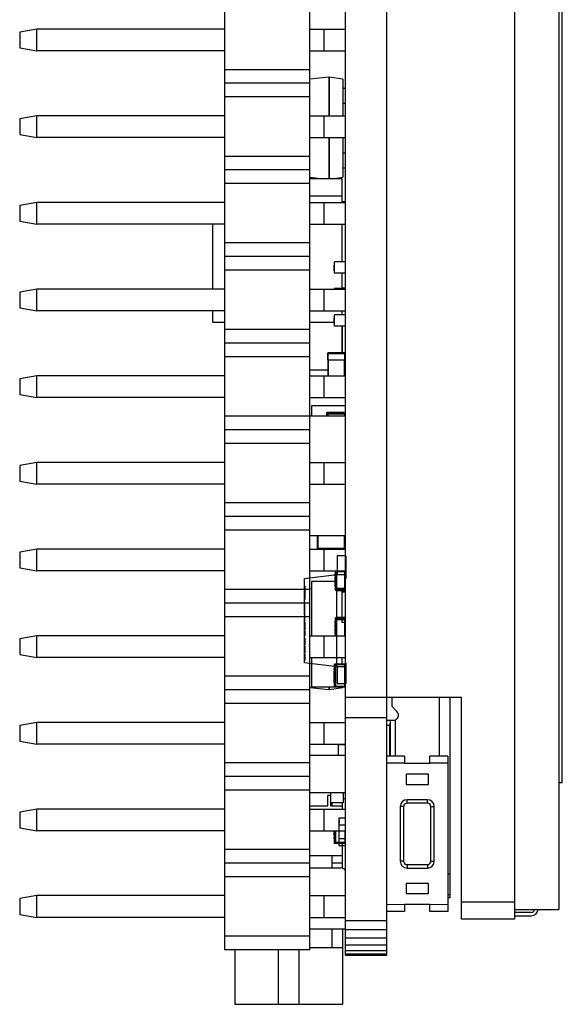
# Model space of a CAD drawing. Header units: inches. Extents: x 26 to 171, y -51 to 59.
# Tile 1 of 50: x 26 to 42, y -25 to 4. Entities that reach past the tile are written whole.
import ezdxf

# ---------------------------------------------------------------- set-up
doc = ezdxf.new("R2010")
doc.units = ezdxf.units.IN
doc.header["$LTSCALE"] = 1.21
doc.header["$MEASUREMENT"] = 0
doc.layers.get('0').update_dxf_attribs({"linetype": 'CONTINUOUS'})

msp = doc.modelspace()

# ---------------------------------------------------------------- linework, layer by layer
at = {"color": 6, "linetype": 'Continuous'}
for p, q in [((32.124, 27.709), (32.124, -23.091)), ((34.624, -23.091), (34.624, 27.709)), ((26.624, 3.899), (26.124, 3.811)), ((26.124, 3.811), (26.124, 3.347)), ((26.624, 3.259), (26.624, 3.899)), ((32.124, 3.899), (26.624, 3.899)), ((34.624, 3.899), (35.674, 3.899)), ((35.034, 3.899), (35.034, 3.259)), ((26.124, 3.347), (26.624, 3.259)), ((32.124, 3.259), (26.624, 3.259)), ((34.624, 3.259), (35.674, 3.259)), ((34.624, 2.709), (32.124, 2.709)), ((34.624, 2.309), (32.124, 2.309)), ((35.178, 2.493), (34.624, 2.432)), ((35.178, 2.493), (35.178, 1.359)), ((35.191, 2.493), (35.178, 2.493)), ((35.191, 2.493), (35.191, 1.359)), ((35.594, 2.431), (35.191, 2.493)), ((35.594, 2.431), (35.594, 1.359)), ((35.594, 2.168), (35.674, 2.168)), ((34.624, 1.909), (32.124, 1.909)), ((35.674, 1.718), (35.594, 1.718)), ((26.624, 1.359), (26.124, 1.271)), ((26.124, 1.271), (26.124, 0.807)), ((26.624, 0.719), (26.624, 1.359)), ((32.124, 1.359), (26.624, 1.359)), ((34.624, 1.359), (35.674, 1.359)), ((35.034, 1.359), (35.034, 0.719)), ((26.124, 0.807), (26.624, 0.719)), ((32.124, 0.719), (26.624, 0.719)), ((34.624, 0.719), (35.674, 0.719)), ((35.178, 0.719), (35.178, -0.491)), ((35.191, 0.719), (35.191, -0.491)), ((35.594, 0.719), (35.594, -0.445)), ((34.624, 0.169), (32.124, 0.169)), ((35.594, 0.268), (35.674, 0.268)), ((34.624, -0.231), (32.124, -0.231)), ((35.674, -0.182), (35.594, -0.182)), ((34.624, -0.446), (35.033, -0.491)), ((35.574, -0.491), (34.624, -0.491)), ((35.295, -0.491), (35.594, -0.445)), ((35.574, -1.181), (35.574, -0.491)), ((34.624, -0.631), (32.124, -0.631)), ((34.624, -0.991), (35.574, -0.991)), ((26.624, -1.181), (26.124, -1.269)), ((26.124, -1.269), (26.124, -1.733)), ((26.624, -1.821), (26.624, -1.181)), ((32.124, -1.181), (26.624, -1.181)), ((34.624, -1.181), (35.674, -1.181)), ((35.034, -1.181), (35.034, -1.821)), ((35.574, -1.157), (35.674, -1.157)), ((26.124, -1.733), (26.624, -1.821)), ((32.124, -1.821), (26.624, -1.821)), ((31.774, -1.821), (31.774, -3.721)), ((34.624, -1.821), (35.674, -1.821)), ((35.574, -2.926), (35.574, -1.821)), ((34.624, -2.371), (32.124, -2.371)), ((34.624, -2.771), (32.124, -2.771)), ((34.624, -3.171), (32.124, -3.171)), ((35.349, -3.017), (35.339, -3.017)), ((35.339, -3.175), (35.339, -3.017)), ((35.349, -3.096), (35.339, -3.096)), ((35.674, -2.926), (35.349, -2.926)), ((35.349, -3.256), (35.349, -2.926)), ((35.349, -3.175), (35.339, -3.175)), ((35.674, -3.256), (35.349, -3.256)), ((35.574, -3.702), (35.574, -3.256)), ((26.624, -3.721), (26.124, -3.809)), ((26.624, -4.361), (26.624, -3.721)), ((32.124, -3.721), (26.624, -3.721)), ((34.624, -3.721), (35.674, -3.721)), ((35.034, -3.721), (35.034, -4.361)), ((35.674, -3.702), (35.349, -3.702)), ((35.349, -3.721), (35.349, -3.702)), ((35.674, -3.691), (35.574, -3.691)), ((26.124, -3.809), (26.124, -4.273)), ((26.124, -4.273), (26.624, -4.361)), ((32.124, -4.361), (26.624, -4.361)), ((31.774, -4.361), (31.774, -4.691)), ((34.624, -4.361), (35.674, -4.361)), ((35.349, -4.567), (35.339, -4.567)), ((35.339, -4.725), (35.339, -4.567)), ((35.674, -4.476), (35.349, -4.476)), ((35.349, -4.806), (35.349, -4.476)), ((35.574, -4.476), (35.574, -4.361)), ((31.774, -4.691), (32.124, -4.691)), ((34.624, -4.691), (35.339, -4.691)), ((35.349, -4.646), (35.339, -4.646)), ((35.349, -4.725), (35.339, -4.725)), ((35.674, -4.806), (35.349, -4.806)), ((35.574, -5.591), (35.574, -4.806)), ((35.674, -4.806), (35.577, -4.806)), ((35.577, -4.806), (35.577, -5.591)), ((34.624, -4.911), (32.124, -4.911)), ((34.624, -5.311), (32.124, -5.311)), ((34.624, -5.711), (32.124, -5.711)), ((35.139, -5.611), (35.659, -5.611)), ((35.139, -5.611), (35.139, -5.791)), ((35.639, -5.591), (35.159, -5.591)), ((35.159, -5.791), (35.159, -5.591)), ((35.639, -5.591), (35.639, -5.791)), ((35.659, -5.791), (35.659, -5.611)), ((35.674, -5.751), (35.659, -5.751)), ((35.674, -5.751), (35.659, -5.751)), ((35.139, -5.791), (35.659, -5.791)), ((35.149, -5.791), (35.149, -6.261)), ((35.169, -6.261), (35.169, -5.791)), ((35.629, -5.791), (35.629, -6.261)), ((35.649, -6.261), (35.649, -5.791)), ((35.649, -6.261), (35.649, -5.791)), ((35.674, -5.851), (35.649, -5.851)), ((26.624, -6.261), (26.124, -6.349)), ((26.624, -6.901), (26.624, -6.261)), ((32.124, -6.261), (26.624, -6.261)), ((34.624, -6.091), (35.149, -6.091)), ((34.624, -6.261), (35.674, -6.261)), ((35.034, -6.261), (35.034, -6.901)), ((26.124, -6.349), (26.124, -6.813)), ((26.124, -6.813), (26.624, -6.901)), ((32.124, -6.901), (26.624, -6.901)), ((34.624, -6.901), (35.674, -6.901)), ((35.673, -7.141), (34.674, -7.141)), ((34.674, -7.141), (34.674, -7.441)), ((34.624, -7.451), (32.124, -7.451)), ((34.624, -7.441), (35.674, -7.441)), ((35.629, -7.341), (35.124, -7.341)), ((35.124, -7.441), (35.124, -7.341)), ((35.629, -7.353), (35.124, -7.353)), ((35.139, -7.381), (35.659, -7.381)), ((35.139, -7.381), (35.139, -7.441)), ((35.639, -7.361), (35.159, -7.361)), ((35.159, -7.441), (35.159, -7.361)), ((35.629, -7.361), (35.629, -7.341)), ((35.639, -7.361), (35.639, -7.441)), ((35.659, -7.441), (35.659, -7.381)), ((34.624, -7.851), (32.124, -7.851)), ((34.624, -8.251), (32.124, -8.251)), ((26.624, -8.801), (26.124, -8.889)), ((26.124, -8.889), (26.124, -9.353)), ((32.124, -8.801), (26.624, -8.801)), ((26.624, -9.441), (26.624, -8.801)), ((34.624, -8.801), (35.674, -8.801)), ((35.034, -8.801), (35.034, -9.441)), ((26.124, -9.353), (26.624, -9.441)), ((32.124, -9.441), (26.624, -9.441)), ((34.624, -9.441), (35.674, -9.441)), ((34.624, -9.991), (32.124, -9.991)), ((34.624, -10.391), (32.124, -10.391)), ((34.624, -10.791), (32.124, -10.791)), ((34.624, -10.941), (35.674, -10.941)), ((34.839, -10.941), (34.839, -11.321)), ((34.869, -11.341), (34.869, -10.941)), ((35.629, -10.941), (35.629, -11.341)), ((35.659, -11.321), (35.659, -10.941)), ((35.674, -11.19), (35.659, -11.19)), ((35.674, -11.22), (35.659, -11.22)), ((26.624, -11.341), (26.124, -11.429)), ((26.124, -11.429), (26.124, -11.893)), ((32.124, -11.341), (26.624, -11.341)), ((26.624, -11.981), (26.624, -11.341)), ((34.624, -11.341), (35.674, -11.341)), ((35.659, -11.321), (34.839, -11.321)), ((35.034, -11.341), (35.034, -11.981)), ((35.684, -11.541), (35.424, -11.541)), ((35.424, -11.541), (35.424, -12.091)), ((35.674, -11.286), (35.659, -11.286)), ((35.684, -11.541), (35.684, -12.201)), ((26.124, -11.893), (26.624, -11.981)), ((32.124, -11.981), (26.624, -11.981)), ((34.474, -12.207), (35.414, -12.091)), ((34.624, -11.981), (35.674, -11.981)), ((35.367, -12.056), (35.369, -12.056)), ((35.367, -12.13), (35.367, -12.056)), ((35.367, -12.067), (35.369, -12.067)), ((35.369, -12.119), (35.367, -12.119)), ((35.369, -11.982), (35.369, -12.53)), ((35.674, -12.012), (35.369, -12.012)), ((35.4, -11.982), (35.674, -11.982)), ((35.4, -12.561), (35.4, -11.982)), ((35.414, -12.091), (35.674, -12.091)), ((35.414, -14.791), (35.414, -12.091)), ((35.415, -14.791), (35.415, -12.091)), ((35.644, -11.982), (35.644, -12.561)), ((34.474, -13.268), (34.474, -12.207)), ((35.367, -12.291), (34.674, -12.291)), ((34.674, -12.291), (34.674, -13.881)), ((35.367, -12.13), (35.369, -12.13)), ((35.369, -12.158), (35.367, -12.158)), ((35.367, -12.232), (35.367, -12.158)), ((35.367, -12.195), (35.369, -12.195)), ((35.367, -12.232), (35.369, -12.232)), ((35.367, -12.262), (35.369, -12.262)), ((35.367, -12.339), (35.367, -12.262)), ((35.367, -12.339), (35.369, -12.339)), ((35.369, -12.363), (35.367, -12.363)), ((35.367, -12.437), (35.367, -12.363)), ((35.367, -12.4), (35.369, -12.4)), ((35.684, -12.201), (35.674, -12.201)), ((34.624, -12.531), (32.124, -12.531)), ((34.479, -12.425), (34.474, -12.425)), ((34.479, -12.425), (34.479, -12.816)), ((34.674, -12.512), (34.624, -12.518)), ((35.367, -12.437), (35.369, -12.437)), ((35.674, -12.5), (35.369, -12.5)), ((35.674, -12.53), (35.369, -12.53)), ((35.4, -12.561), (35.644, -12.561)), ((35.574, -13.349), (35.574, -12.561)), ((35.673, -12.603), (35.574, -12.603)), ((35.594, -12.561), (35.594, -12.603)), ((34.624, -12.931), (32.124, -12.931)), ((34.474, -12.816), (34.479, -12.816)), ((34.479, -12.945), (34.474, -12.945)), ((34.479, -12.954), (34.474, -12.954)), ((34.479, -13.165), (34.479, -12.945)), ((35.673, -12.782), (35.674, -12.782)), ((34.474, -13.016), (34.479, -13.016)), ((34.479, -13.024), (34.474, -13.024)), ((34.479, -13.045), (34.474, -13.045)), ((34.479, -13.054), (34.474, -13.054)), ((34.479, -13.057), (34.474, -13.057)), ((34.479, -13.058), (34.474, -13.058)), ((34.474, -13.086), (34.479, -13.086)), ((34.474, -13.092), (34.479, -13.092)), ((34.479, -13.157), (34.474, -13.157)), ((34.474, -13.165), (34.479, -13.165)), ((34.479, -13.193), (34.474, -13.193)), ((34.479, -13.268), (34.474, -13.268)), ((34.474, -13.268), (34.474, -13.369)), ((34.479, -13.444), (34.479, -13.193)), ((35.674, -13.232), (35.673, -13.232)), ((34.624, -13.331), (32.124, -13.331)), ((34.479, -13.321), (34.474, -13.321)), ((34.474, -13.369), (34.479, -13.369)), ((34.474, -14.676), (34.474, -13.369)), ((34.474, -13.444), (34.479, -13.444)), ((34.479, -13.485), (34.474, -13.485)), ((34.479, -13.56), (34.474, -13.56)), ((34.479, -13.485), (34.479, -13.708)), ((35.367, -13.454), (35.369, -13.454)), ((35.367, -13.528), (35.367, -13.454)), ((35.367, -13.465), (35.369, -13.465)), ((35.369, -13.517), (35.367, -13.517)), ((35.367, -13.528), (35.369, -13.528)), ((35.369, -13.556), (35.367, -13.556)), ((35.367, -13.63), (35.367, -13.556)), ((35.369, -13.38), (35.674, -13.38)), ((35.369, -13.38), (35.369, -13.881)), ((35.369, -13.41), (35.674, -13.41)), ((35.644, -13.349), (35.4, -13.349)), ((35.4, -13.881), (35.4, -13.349)), ((35.674, -13.391), (35.574, -13.391)), ((35.574, -13.491), (35.574, -13.391)), ((35.674, -13.491), (35.574, -13.491)), ((35.644, -13.349), (35.644, -13.881)), ((34.479, -13.578), (34.474, -13.578)), ((34.479, -13.596), (34.474, -13.596)), ((34.479, -13.633), (34.474, -13.633)), ((34.474, -13.708), (34.479, -13.708)), ((34.479, -13.751), (34.474, -13.751)), ((34.474, -13.821), (34.479, -13.821)), ((34.479, -13.833), (34.474, -13.833)), ((34.479, -13.751), (34.479, -13.889)), ((35.367, -13.593), (35.369, -13.593)), ((35.367, -13.63), (35.369, -13.63)), ((35.367, -13.66), (35.369, -13.66)), ((35.367, -13.737), (35.367, -13.66)), ((35.367, -13.737), (35.369, -13.737)), ((35.369, -13.761), (35.367, -13.761)), ((35.367, -13.835), (35.367, -13.761)), ((35.367, -13.798), (35.369, -13.798)), ((35.367, -13.835), (35.369, -13.835)), ((26.624, -13.881), (26.124, -13.969)), ((26.124, -13.969), (26.124, -14.433)), ((32.124, -13.881), (26.624, -13.881)), ((26.624, -14.521), (26.624, -13.881)), ((34.474, -13.889), (34.479, -13.889)), ((34.474, -13.957), (34.479, -13.957)), ((34.474, -13.962), (34.479, -13.962)), ((34.479, -14.03), (34.474, -14.03)), ((34.479, -14.044), (34.474, -14.044)), ((34.479, -14.054), (34.474, -14.054)), ((34.474, -14.09), (34.479, -14.09)), ((34.479, -13.957), (34.479, -14.159)), ((34.624, -13.881), (35.674, -13.881)), ((35.034, -13.881), (35.034, -14.521)), ((34.479, -14.144), (34.474, -14.144)), ((34.474, -14.157), (34.479, -14.157)), ((34.479, -14.159), (34.474, -14.159)), ((34.479, -14.186), (34.474, -14.186)), ((34.474, -14.189), (34.479, -14.189)), ((34.479, -14.253), (34.474, -14.253)), ((34.479, -14.264), (34.474, -14.264)), ((34.474, -14.268), (34.479, -14.268)), ((34.479, -14.284), (34.474, -14.284)), ((34.479, -14.288), (34.474, -14.288)), ((34.474, -14.307), (34.479, -14.307)), ((34.474, -14.318), (34.479, -14.318)), ((34.474, -14.339), (34.479, -14.339)), ((34.474, -14.373), (34.479, -14.373)), ((34.474, -14.386), (34.479, -14.386)), ((34.479, -14.424), (34.474, -14.424)), ((34.479, -14.186), (34.479, -14.386)), ((34.479, -14.424), (34.479, -14.61)), ((26.124, -14.433), (26.624, -14.521)), ((32.124, -14.521), (26.624, -14.521)), ((34.474, -14.499), (34.479, -14.499)), ((34.474, -14.594), (34.479, -14.594)), ((34.474, -14.61), (34.479, -14.61)), ((35.414, -14.791), (34.474, -14.676)), ((34.624, -14.521), (35.674, -14.521)), ((34.674, -14.521), (34.674, -15.391)), ((35.674, -14.712), (35.349, -14.712)), ((35.349, -15.392), (35.349, -14.712)), ((35.574, -14.712), (35.574, -14.521)), ((35.673, -14.682), (35.674, -14.682)), ((35.684, -14.681), (35.674, -14.681)), ((35.684, -14.681), (35.684, -15.291)), ((35.349, -14.85), (35.339, -14.85)), ((35.339, -14.887), (35.339, -14.85)), ((35.349, -14.863), (35.339, -14.863)), ((35.349, -14.887), (35.339, -14.887)), ((35.349, -14.923), (35.339, -14.923)), ((35.339, -15.025), (35.339, -14.923)), ((35.349, -14.975), (35.339, -14.975)), ((35.349, -14.762), (35.374, -14.762)), ((35.374, -14.812), (35.349, -14.812)), ((35.649, -14.737), (35.374, -14.737)), ((35.374, -14.737), (35.374, -15.367)), ((35.674, -14.791), (35.414, -14.791)), ((35.424, -14.791), (35.424, -15.291)), ((35.649, -15.367), (35.649, -14.737)), ((35.674, -14.812), (35.649, -14.812)), ((34.624, -15.071), (32.124, -15.071)), ((35.349, -15.025), (35.339, -15.025)), ((35.349, -15.038), (35.339, -15.038)), ((35.339, -15.14), (35.339, -15.038)), ((35.349, -15.14), (35.339, -15.14)), ((35.349, -15.154), (35.339, -15.154)), ((35.339, -15.256), (35.339, -15.154)), ((35.349, -15.206), (35.339, -15.206)), ((35.349, -15.256), (35.339, -15.256)), ((35.374, -15.292), (35.349, -15.292)), ((35.684, -15.291), (35.424, -15.291)), ((35.673, -15.041), (35.649, -15.041)), ((35.674, -15.132), (35.649, -15.132)), ((35.674, -15.292), (35.649, -15.292)), ((34.624, -15.471), (32.124, -15.471)), ((34.624, -15.396), (35.178, -15.457)), ((35.349, -15.391), (34.674, -15.391)), ((35.178, -15.391), (35.178, -15.457)), ((35.178, -15.457), (35.191, -15.457)), ((35.191, -15.391), (35.191, -15.457)), ((35.191, -15.457), (35.594, -15.395)), ((35.349, -15.342), (35.374, -15.342)), ((35.674, -15.392), (35.349, -15.392)), ((35.649, -15.367), (35.374, -15.367)), ((35.594, -15.392), (35.594, -15.395)), ((34.624, -15.871), (32.124, -15.871)), ((26.624, -16.421), (26.124, -16.509)), ((32.124, -16.421), (26.624, -16.421)), ((26.624, -17.061), (26.624, -16.421)), ((34.624, -16.421), (35.674, -16.421)), ((35.034, -16.421), (35.034, -17.061)), ((26.124, -16.509), (26.124, -16.973)), ((26.124, -16.973), (26.624, -17.061)), ((32.124, -17.061), (26.624, -17.061)), ((34.624, -17.061), (35.674, -17.061)), ((35.674, -17.085), (35.454, -17.085)), ((35.454, -17.085), (35.454, -17.385)), ((34.624, -17.385), (35.674, -17.385)), ((37.402, -17.416), (36.874, -17.416)), ((37.402, -17.416), (37.402, -17.623)), ((38.674, -17.416), (38.146, -17.416)), ((38.146, -17.623), (38.146, -17.416)), ((38.674, -17.416), (38.674, -21.966)), ((34.624, -17.611), (32.124, -17.611)), ((37.402, -17.62), (36.874, -17.616)), ((37.402, -17.62), (38.146, -17.62)), ((38.674, -17.616), (38.146, -17.62)), ((34.624, -18.011), (32.124, -18.011)), ((38.099, -17.941), (37.449, -17.941)), ((37.449, -17.941), (37.449, -18.241)), ((38.099, -18.241), (38.099, -17.941)), ((34.624, -18.411), (32.124, -18.411)), ((37.449, -18.241), (38.099, -18.241)), ((35.674, -18.485), (34.624, -18.485)), ((35.244, -18.565), (35.156, -18.565)), ((35.156, -18.865), (35.156, -18.565)), ((35.244, -18.865), (35.244, -18.485)), ((35.604, -18.485), (35.604, -18.776)), ((35.604, -18.655), (35.674, -18.655)), ((38.074, -18.691), (37.474, -18.691)), ((37.474, -18.791), (37.474, -18.691)), ((38.074, -18.791), (38.074, -18.691)), ((26.624, -18.961), (26.124, -19.049)), ((32.124, -18.961), (26.624, -18.961)), ((26.624, -19.601), (26.624, -18.961)), ((34.624, -18.865), (35.156, -18.865)), ((34.624, -18.961), (35.674, -18.961)), ((35.034, -18.961), (35.034, -19.601)), ((35.604, -18.776), (35.244, -18.776)), ((35.244, -18.785), (35.284, -18.785)), ((35.244, -18.865), (35.584, -18.865)), ((35.254, -18.785), (35.254, -18.865)), ((35.284, -18.865), (35.284, -18.776)), ((35.584, -18.961), (35.584, -18.776)), ((37.374, -18.891), (37.274, -18.891)), ((37.274, -18.891), (37.274, -20.491)), ((37.374, -18.891), (37.374, -20.491)), ((38.074, -18.791), (37.474, -18.791)), ((38.174, -18.891), (38.274, -18.891)), ((38.174, -20.491), (38.174, -18.891)), ((38.274, -20.491), (38.274, -18.891)), ((26.124, -19.049), (26.124, -19.513)), ((35.674, -19.231), (35.474, -19.231)), ((35.474, -19.231), (35.474, -20.031)), ((35.494, -19.291), (35.474, -19.291)), ((35.494, -19.371), (35.494, -19.291)), ((26.124, -19.513), (26.624, -19.601)), ((32.124, -19.601), (26.624, -19.601)), ((34.624, -19.601), (35.674, -19.601)), ((35.339, -19.644), (35.339, -19.601)), ((35.349, -19.971), (35.349, -19.601)), ((35.374, -19.601), (35.374, -19.946)), ((35.494, -19.371), (35.474, -19.371)), ((35.674, -19.431), (35.474, -19.431)), ((35.649, -19.601), (35.649, -19.946)), ((35.349, -19.642), (35.339, -19.642)), ((35.349, -19.644), (35.339, -19.644)), ((35.349, -19.658), (35.339, -19.658)), ((35.339, -19.76), (35.339, -19.658)), ((35.349, -19.708), (35.339, -19.708)), ((35.349, -19.76), (35.339, -19.76)), ((35.349, -19.796), (35.339, -19.796)), ((35.339, -19.833), (35.339, -19.796)), ((35.349, -19.805), (35.339, -19.805)), ((35.349, -19.833), (35.339, -19.833)), ((35.349, -19.871), (35.374, -19.871)), ((35.674, -19.831), (35.474, -19.831)), ((35.649, -19.871), (35.674, -19.871)), ((34.624, -20.151), (32.124, -20.151)), ((35.349, -19.921), (35.374, -19.921)), ((35.674, -19.971), (35.349, -19.971)), ((35.649, -19.946), (35.374, -19.946)), ((35.474, -20.031), (35.584, -20.031)), ((35.584, -20.695), (35.584, -19.971)), ((35.584, -20.031), (35.674, -20.031)), ((35.584, -20.335), (34.624, -20.335)), ((35.284, -20.685), (35.284, -20.335)), ((34.624, -20.551), (32.124, -20.551)), ((34.624, -20.685), (35.534, -20.685)), ((35.284, -20.535), (35.584, -20.535)), ((37.374, -20.491), (37.274, -20.491)), ((37.474, -20.591), (38.074, -20.591)), ((37.474, -20.591), (37.474, -20.691)), ((37.474, -20.691), (38.074, -20.691)), ((38.074, -20.591), (38.074, -20.691)), ((38.174, -20.491), (38.274, -20.491)), ((34.624, -20.951), (32.124, -20.951)), ((38.674, -20.861), (38.724, -20.861)), ((38.099, -21.141), (37.449, -21.141)), ((37.449, -21.141), (37.449, -21.441)), ((38.099, -21.441), (38.099, -21.141)), ((26.624, -21.501), (26.124, -21.589)), ((26.124, -21.589), (26.124, -22.053)), ((32.124, -21.501), (26.624, -21.501)), ((26.624, -22.141), (26.624, -21.501)), ((34.624, -21.501), (35.674, -21.501)), ((35.034, -21.501), (35.034, -22.141)), ((37.449, -21.441), (38.099, -21.441)), ((38.674, -21.464), (38.724, -21.464)), ((38.724, -21.561), (38.674, -21.561)), ((37.402, -21.763), (36.874, -21.766)), ((37.402, -21.759), (37.402, -21.966)), ((38.146, -21.763), (37.402, -21.763)), ((38.146, -21.966), (38.146, -21.759)), ((38.674, -21.766), (38.146, -21.763)), ((26.124, -22.053), (26.624, -22.141)), ((32.124, -22.141), (26.624, -22.141)), ((34.624, -22.141), (35.674, -22.141)), ((37.402, -21.966), (36.874, -21.966)), ((38.674, -21.966), (38.146, -21.966)), ((35.674, -22.485), (34.624, -22.485)), ((35.284, -23.035), (35.284, -22.485)), ((35.584, -22.485), (35.584, -24.685)), ((34.624, -22.691), (32.124, -22.691)), ((35.584, -23.035), (34.624, -23.035)), ((34.624, -23.091), (32.124, -23.091)), ((32.424, -23.091), (32.424, -24.685)), ((33.704, -24.685), (33.704, -23.091)), ((34.304, -23.091), (34.304, -24.685)), ((32.424, -24.685), (35.584, -24.685))]:
    msp.add_line(p, q, dxfattribs=at)
at = {"color": 7, "linetype": 'Continuous'}
for p, q in [((35.674, -23.25), (35.674, 27.768)), ((36.874, 27.809), (36.874, -23.25)), ((40.624, 27.809), (40.624, -22.191)), ((41.924, 27.809), (41.924, -21.911)), ((42.024, -18.191), (42.024, 27.309)), ((39.074, -15.691), (35.674, -15.691)), ((37.024, -15.691), (37.024, -15.949)), ((38.424, -17.416), (38.424, -15.691)), ((38.724, -15.691), (38.724, -21.561)), ((39.074, -22.191), (39.074, -15.691)), ((37.024, -15.949), (37.18, -16.105)), ((36.874, -16.291), (35.674, -16.291)), ((36.874, -16.361), (37.074, -16.361)), ((36.977, -16.361), (36.974, -16.511)), ((36.984, -16.361), (36.984, -17.416)), ((37.134, -17.416), (37.134, -16.349)), ((36.974, -16.511), (36.874, -16.511)), ((36.974, -17.416), (36.974, -16.511)), ((42.024, -18.191), (41.924, -18.191)), ((40.624, -21.691), (39.074, -21.691)), ((40.624, -21.911), (41.924, -21.911)), ((40.624, -22.191), (39.074, -22.191)), ((41.113, -21.991), (40.674, -21.991)), ((40.674, -22.091), (41.113, -22.091)), ((36.874, -22.241), (35.674, -22.241)), ((36.874, -22.502), (35.674, -22.502)), ((36.874, -22.745), (35.674, -22.745)), ((36.874, -22.954), (35.674, -22.954)), ((36.874, -23.114), (35.674, -23.114)), ((36.874, -23.215), (35.674, -23.215)), ((36.874, -23.25), (35.674, -23.25))]:
    msp.add_line(p, q, dxfattribs=at)
at = {"color": 6, "linetype": 'Continuous'}
for centre, radius, start, end in [((35.159, -5.611), 0.02, 90, 180), ((35.639, -5.611), 0.02, 0, 90), ((35.159, -7.381), 0.02, 90, 180), ((35.639, -7.381), 0.02, 0, 90), ((35.644, -11.22), 0.0305, 299.7923, 301.1341), ((34.869, -11.321), 0.03, 180, 222.2946), ((35.629, -11.321), 0.03, 317.7052, 0), ((35.4, -12.53), 0.0305, 180, 270), ((35.644, -12.53), 0.0305, 270, 348.75), ((35.4, -13.38), 0.0305, 90, 180), ((35.644, -13.38), 0.0305, 0, 90), ((37.474, -18.891), 0.2, 90, 180), ((38.074, -18.891), 0.2, 0, 90), ((37.474, -18.891), 0.1, 90, 180), ((38.074, -18.891), 0.1, 0, 90), ((35.534, -20.835), 0.15, 20.2389, 90), ((37.474, -20.491), 0.2, 180, 270), ((37.474, -20.491), 0.1, 180, 270), ((38.074, -20.491), 0.2, 270, 0), ((38.074, -20.491), 0.1, 270, 0)]:
    msp.add_arc(centre, radius, start, end, dxfattribs=at)
at = {"color": 7, "linetype": 'Continuous'}
for centre, radius, start, end in [((37.074, -16.211), 0.15, 270, 45), ((41.113, -21.891), 0.2, 270, 354.2608), ((41.113, -21.891), 0.1, 270, 348.463), ((40.674, -21.891), 0.2, 254.5025, 270), ((40.674, -21.891), 0.1, 240, 270)]:
    msp.add_arc(centre, radius, start, end, dxfattribs=at)

doc.saveas('drawing.dxf')
